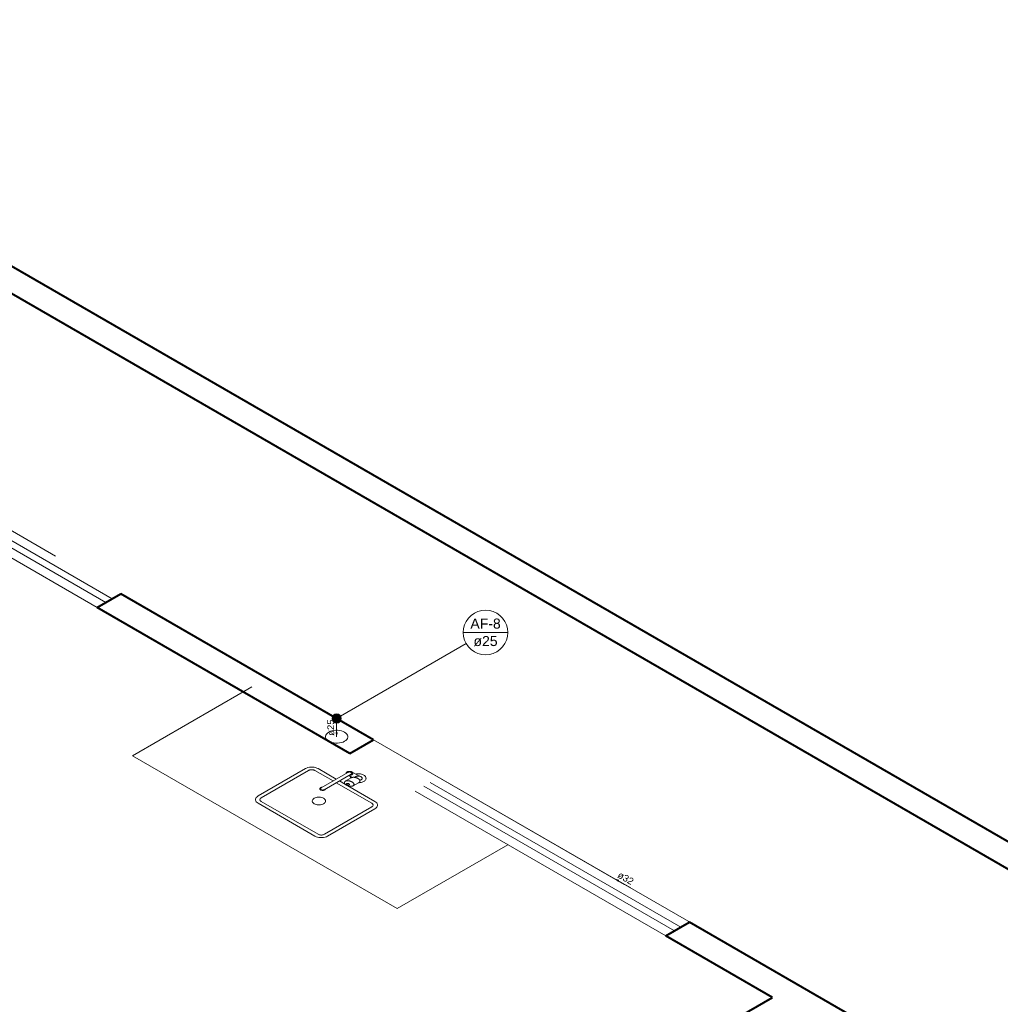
# Model space of a CAD drawing. Header units: millimetres. Extents: x 26 to 1362, y 24 to 358.
# Tile 167 of 256: x 802 to 812, y 306 to 316. Entities that reach past the tile are written whole.
import ezdxf

# ---------------------------------------------------------------- set-up
doc = ezdxf.new("R2010")
doc.units = ezdxf.units.MM
doc.linetypes.add('HIDDEN2', pattern=[4.7625, 3.175, -1.5875])
for name, color, linetype, lineweight in [('AF-Colunas', 4, 'Continuous', 5), ('AF-Condutos', 4, 'Continuous', 5), ('AF-Indicação coluna', 5, 'Continuous', 5), ('AF-Sentido conduto', 9, 'Continuous', 5), ('AF-Textos conduto', 7, 'Continuous', 5), ('MB_ALVENARIA', 7, 'Continuous', 40), ('MB_ESQUADRIA', 7, 'Continuous', 5), ('MB_MOBILIÁRIO', 8, 'Continuous', 13), ('Nível 1', 7, 'Continuous', 5)]:
    doc.layers.add(name, color=color, linetype=linetype, lineweight=lineweight)
doc.styles.add('arial', font='arial.ttf')

msp = doc.modelspace()

# ---------------------------------------------------------------- hatches: boundary and pattern name
at = {"layer": 'AF-Sentido conduto', "linetype": 'Continuous'}
for points in [[(805.1888, 308.6319), (805.2017, 308.6802), (805.1758, 308.6802)], [(808.2391, 307.0753), (808.2745, 307.04), (808.2874, 307.0624)]]:
    msp.add_hatch(color=256, dxfattribs=at).paths.add_polyline_path(points)

# ---------------------------------------------------------------- linework, layer by layer
at = {"layer": 'AF-Colunas', "const_width": 0.05}
msp.add_lwpolyline([(805.2138, 308.8319, 1), (805.1638, 308.8319, 1)], format="xyb", close=True, dxfattribs=at)
at = {"layer": 'AF-Colunas'}
msp.add_circle((805.1888, 308.8319), 0.05, dxfattribs=at)
at = {"layer": 'AF-Condutos'}
for p, q in [((805.1888, 308.7819), (805.1888, 308.6319)), ((811.3762, 305.2688), (805.2321, 308.8069))]:
    msp.add_line(p, q, dxfattribs=at)
msp.add_lwpolyline([(805.2754, 308.6819), (805.259, 308.6898), (805.2405, 308.6959), (805.2205, 308.7002), (805.1994, 308.7023), (805.1781, 308.7023), (805.1571, 308.7002), (805.137, 308.6959), (805.1185, 308.6898), (805.1022, 308.6819), (805.0884, 308.6724), (805.0778, 308.6617), (805.0705, 308.6502), (805.0667, 308.638), (805.0667, 308.6257), (805.0705, 308.6136), (805.0778, 308.602), (805.0884, 308.5913), (805.1022, 308.5819), (805.1185, 308.5739), (805.137, 308.5678), (805.1571, 308.5636), (805.1781, 308.5614), (805.1994, 308.5614), (805.2205, 308.5636), (805.2405, 308.5678), (805.259, 308.5739), (805.2754, 308.5819), (805.2891, 308.5913), (805.2998, 308.602), (805.3071, 308.6136), (805.3108, 308.6257), (805.3108, 308.638), (805.3071, 308.6502), (805.2998, 308.6617), (805.2891, 308.6724), (805.2754, 308.6819)], dxfattribs=at)
at = {"layer": 'AF-Indicação coluna'}
for p, q in [((806.5776, 309.7745), (807.0652, 309.7745)), ((806.6102, 309.6526), (805.2321, 308.8569))]:
    msp.add_line(p, q, dxfattribs=at)
msp.add_lwpolyline([(807.0652, 309.7745), (807.0615, 309.8168), (807.0505, 309.8578), (807.0325, 309.8964), (807.0081, 309.9312), (806.9781, 309.9612), (806.9433, 309.9856), (806.9048, 310.0036), (806.8637, 310.0146), (806.8214, 310.0183), (806.779, 310.0146), (806.738, 310.0036), (806.6995, 309.9856), (806.6647, 309.9612), (806.6346, 309.9312), (806.6102, 309.8964), (806.5923, 309.8578), (806.5813, 309.8168), (806.5776, 309.7745), (806.5813, 309.7321), (806.5923, 309.6911), (806.6102, 309.6526), (806.6346, 309.6178), (806.6647, 309.5877), (806.6995, 309.5633), (806.738, 309.5454), (806.779, 309.5344), (806.8214, 309.5307), (806.8637, 309.5344), (806.9048, 309.5454), (806.9433, 309.5633), (806.9781, 309.5877), (807.0081, 309.6178), (807.0325, 309.6526), (807.0505, 309.6911), (807.0615, 309.7321), (807.0652, 309.7745)], dxfattribs=at)
at = {"layer": 'AF-Sentido conduto'}
for points in [[(805.1888, 308.8319), (805.1888, 308.6319)], [(808.4125, 306.9754), (808.2391, 307.0753)]]:
    msp.add_lwpolyline(points, dxfattribs=at)
at = {"layer": 'MB_ALVENARIA', "linetype": 'Continuous'}
msp.add_line((796.9417, 316.4933), (839.1345, 292.1333), dxfattribs=at)
at = {"layer": 'MB_ALVENARIA'}
for p, q in [((796.6819, 316.3433), (838.6148, 292.1333)), ((805.5933, 308.5983), (802.822, 310.1983)), ((805.3335, 308.4483), (802.5622, 310.0483)), ((810.8328, 305.5733), (809.0574, 306.5983)), ((809.9667, 305.7733), (808.7976, 306.4483))]:
    msp.add_line(p, q, dxfattribs=at)
for points in [[(802.5622, 310.0483), (802.822, 310.1983)], [(805.3335, 308.4483), (805.5933, 308.5983)], [(808.7976, 306.4483), (809.0574, 306.5983)], [(802.3457, 301.3733), (809.9667, 305.7733)]]:
    msp.add_lwpolyline(points, dxfattribs=at)
at = {"layer": 'MB_ESQUADRIA', "linetype": 'HIDDEN2'}
for points in [[(799.3579, 312.1983), (802.822, 310.1983)], [(802.6575, 310.1033), (799.1934, 312.1033)], [(802.7268, 310.1433), (799.2627, 312.1433)], [(802.5622, 310.0483), (799.0981, 312.0483)], [(808.9621, 306.5433), (805.498, 308.5433)], [(805.5933, 308.5983), (809.0574, 306.5983)], [(808.7976, 306.4483), (805.3335, 308.4483)], [(808.8929, 306.5033), (805.4288, 308.5033)]]:
    msp.add_lwpolyline(points, dxfattribs=at)
at = {"layer": 'MB_MOBILIÁRIO'}
for p, q in [((802.9519, 308.4233), (804.1644, 309.1233)), ((805.3335, 308.4483), (804.1644, 309.1233)), ((805.8531, 306.7483), (802.9519, 308.4233)), ((805.8531, 306.7483), (807.0655, 307.4483))]:
    msp.add_line(p, q, dxfattribs=at)
for points in [[(805.1844, 308.1672), (804.9852, 308.2822), (804.9852, 308.2822), (804.9721, 308.2886), (804.9573, 308.2935), (804.9413, 308.2969), (804.9245, 308.2986), (804.9074, 308.2986), (804.8906, 308.2969), (804.8745, 308.2935), (804.8597, 308.2886), (804.8466, 308.2822), (804.8466, 308.2822), (804.8466, 308.2822), (804.327, 307.9822), (804.327, 307.9822), (804.3161, 307.9747), (804.3075, 307.9661), (804.3017, 307.9569), (804.2987, 307.9472), (804.2987, 307.9373), (804.3017, 307.9276), (804.3075, 307.9183), (804.3161, 307.9098), (804.327, 307.9022), (804.327, 307.9022), (804.327, 307.9022), (804.9506, 307.5422), (804.9506, 307.5422), (804.9637, 307.5359), (804.9784, 307.531), (804.9945, 307.5276), (805.0113, 307.5259), (805.0284, 307.5259), (805.0452, 307.5276), (805.0613, 307.531), (805.0761, 307.5359), (805.0891, 307.5422), (805.0891, 307.5422), (805.0891, 307.5422), (805.6088, 307.8422), (805.6088, 307.8422), (805.6197, 307.8498), (805.6283, 307.8583), (805.6341, 307.8676), (805.6371, 307.8773), (805.6371, 307.8872), (805.6341, 307.8969), (805.6283, 307.9061), (805.6197, 307.9147), (805.6088, 307.9222), (805.6088, 307.9222), (805.6088, 307.9222), (805.3099, 308.0948)], [(805.1498, 308.1472), (804.9506, 308.2622), (804.9506, 308.2622), (804.9474, 308.2639), (804.944, 308.2654), (804.9404, 308.2667), (804.9366, 308.2679), (804.9327, 308.2688), (804.9286, 308.2695), (804.9244, 308.2701), (804.9202, 308.2704), (804.9159, 308.2705), (804.9117, 308.2704), (804.9074, 308.2701), (804.9033, 308.2695), (804.8992, 308.2688), (804.8952, 308.2679), (804.8914, 308.2667), (804.8878, 308.2654), (804.8844, 308.2639), (804.8813, 308.2622), (804.8813, 308.2622), (804.8813, 308.2622), (804.3617, 307.9622), (804.3617, 307.9622), (804.3562, 307.9584), (804.3519, 307.9542), (804.349, 307.9495), (804.3475, 307.9447), (804.3475, 307.9398), (804.349, 307.9349), (804.3519, 307.9303), (804.3562, 307.926), (804.3617, 307.9222), (804.3617, 307.9222), (804.3617, 307.9222), (804.9852, 307.5622), (804.9852, 307.5622), (804.9918, 307.5591), (804.9991, 307.5566), (805.0072, 307.5549), (805.0156, 307.554), (805.0241, 307.554), (805.0325, 307.5549), (805.0406, 307.5566), (805.048, 307.5591), (805.0545, 307.5622), (805.0545, 307.5622), (805.0545, 307.5622), (805.5741, 307.8622), (805.5741, 307.8622), (805.5796, 307.866), (805.5839, 307.8703), (805.5868, 307.8749), (805.5883, 307.8798), (805.5883, 307.8847), (805.5868, 307.8895), (805.5839, 307.8942), (805.5796, 307.8984), (805.5741, 307.9022), (805.5741, 307.9022), (805.5741, 307.9022), (805.1844, 308.1272)], [(805.3128, 308.2413), (805.0183, 308.0713)], [(805.3474, 308.2213), (805.0529, 308.0513)], [(805.2934, 308.2301), (805.2934, 308.233), (805.2942, 308.2358), (805.2955, 308.2385), (805.2975, 308.2411), (805.3, 308.2436), (805.3031, 308.2458), (805.3067, 308.2477), (805.3107, 308.2494), (805.3151, 308.2507), (805.3197, 308.2517), (805.3245, 308.2523), (805.3294, 308.2525), (805.3343, 308.2524), (805.3391, 308.2519), (805.3438, 308.251), (805.3482, 308.2498), (805.3523, 308.2482), (805.3561, 308.2463), (805.3593, 308.2442), (805.362, 308.2418), (805.3641, 308.2393), (805.3657, 308.2366), (805.3666, 308.2338), (805.3668, 308.2309), (805.3664, 308.2281), (805.3653, 308.2253), (805.3636, 308.2227), (805.3613, 308.2202), (805.3584, 308.2178), (805.3551, 308.2158), (805.3512, 308.214), (805.347, 308.2125), (805.3425, 308.2114), (805.3378, 308.2106), (805.3329, 308.2102), (805.328, 308.2101), (805.328, 308.2101), (805.328, 308.2101)], [(805.3128, 308.2413), (805.316, 308.2429), (805.3197, 308.2441), (805.3237, 308.245), (805.3279, 308.2454), (805.3322, 308.2454), (805.3364, 308.245), (805.3404, 308.2441), (805.3441, 308.2429), (805.3474, 308.2413), (805.3501, 308.2394), (805.3523, 308.2373), (805.3537, 308.235), (805.3545, 308.2326), (805.3545, 308.2301), (805.3537, 308.2277), (805.3523, 308.2254), (805.3501, 308.2232), (805.3474, 308.2213), (805.3474, 308.2213), (805.3474, 308.2213)], [(805.3214, 308.2063), (805.3576, 308.1855)], [(805.4435, 308.1518), (805.4556, 308.1588), (805.4556, 308.1588), (805.4588, 308.1609), (805.4616, 308.1631), (805.4639, 308.1655), (805.4657, 308.1681), (805.4671, 308.1707), (805.4679, 308.1734), (805.4682, 308.1761), (805.468, 308.1789), (805.4672, 308.1816), (805.4659, 308.1843), (805.4642, 308.1868), (805.4619, 308.1892), (805.4592, 308.1915), (805.4561, 308.1936), (805.4526, 308.1954), (805.4488, 308.1971), (805.4446, 308.1984), (805.4403, 308.1995), (805.4403, 308.1995), (805.4403, 308.1995), (805.4403, 308.1995), (805.4392, 308.1998), (805.4381, 308.2001), (805.4371, 308.2004), (805.4361, 308.2007), (805.4351, 308.2011), (805.4341, 308.2015), (805.4332, 308.2019), (805.4323, 308.2023), (805.4315, 308.2028), (805.4315, 308.2028), (805.4315, 308.2028), (805.3561, 308.2463)], [(805.4357, 308.2003), (805.4309, 308.2009), (805.426, 308.2011), (805.4211, 308.201), (805.4163, 308.2005), (805.4115, 308.1998), (805.407, 308.1987), (805.4027, 308.1973), (805.3987, 308.1957), (805.395, 308.1938), (805.395, 308.1938), (805.395, 308.1938), (805.3829, 308.1868)], [(805.3965, 308.223), (805.4071, 308.2247), (805.418, 308.2256), (805.4291, 308.2258), (805.44, 308.2251), (805.4507, 308.2236), (805.461, 308.2213), (805.4707, 308.2183), (805.4797, 308.2146), (805.4878, 308.2103), (805.4948, 308.2054), (805.5007, 308.2), (805.5053, 308.1942), (805.5086, 308.1881), (805.5105, 308.1819), (805.5111, 308.1755), (805.5102, 308.1692), (805.5079, 308.1629), (805.5042, 308.1569), (805.4992, 308.1512), (805.4931, 308.146), (805.4858, 308.1412), (805.4775, 308.137), (805.4683, 308.1335), (805.4584, 308.1307), (805.448, 308.1286), (805.4372, 308.1273), (805.4262, 308.1268), (805.4262, 308.1268), (805.4262, 308.1268)], [(805.2841, 308.1097), (805.219, 308.1472)], [(805.2829, 308.1441), (805.2817, 308.1433), (805.2805, 308.1425), (805.2794, 308.1417), (805.2784, 308.1408), (805.2775, 308.1399), (805.2767, 308.1389), (805.2759, 308.138), (805.2753, 308.137), (805.2748, 308.1359), (805.2748, 308.1359), (805.2748, 308.1359), (805.2748, 308.1359), (805.2743, 308.1347), (805.2739, 308.1334), (805.2736, 308.1321), (805.2734, 308.1308), (805.2733, 308.1295), (805.2733, 308.1282), (805.2734, 308.1269), (805.2736, 308.1256), (805.274, 308.1243), (805.274, 308.1243), (805.274, 308.1243), (805.274, 308.1243), (805.2744, 308.1229), (805.2749, 308.1216), (805.2755, 308.1203), (805.2762, 308.119), (805.277, 308.1177), (805.2779, 308.1164), (805.2788, 308.1152), (805.2798, 308.114), (805.2809, 308.1128), (805.2809, 308.1128), (805.2809, 308.1128), (805.2809, 308.1128), (805.2823, 308.1114), (805.2837, 308.11), (805.2852, 308.1087), (805.2867, 308.1074), (805.2884, 308.1062), (805.2901, 308.1049), (805.2919, 308.1037), (805.2937, 308.1026), (805.2956, 308.1014), (805.2956, 308.1014), (805.2956, 308.1014), (805.2956, 308.1014), (805.2976, 308.1003), (805.2996, 308.0993), (805.3017, 308.0982), (805.3038, 308.0973), (805.306, 308.0963), (805.3082, 308.0954), (805.3105, 308.0945), (805.3128, 308.0937), (805.3152, 308.0929), (805.3152, 308.0929), (805.3152, 308.0929), (805.3152, 308.0929), (805.3173, 308.0923), (805.3194, 308.0917), (805.3216, 308.0912), (805.3238, 308.0907), (805.326, 308.0902), (805.3283, 308.0898), (805.3306, 308.0895), (805.3329, 308.0892), (805.3352, 308.0889), (805.3352, 308.0889), (805.3352, 308.0889), (805.3352, 308.0889), (805.3374, 308.0887), (805.3397, 308.0886), (805.3419, 308.0885), (805.3442, 308.0885), (805.3465, 308.0886), (805.3487, 308.0887), (805.351, 308.0889), (805.3532, 308.0891), (805.3554, 308.0894), (805.3554, 308.0894), (805.3554, 308.0894), (805.3554, 308.0894), (805.3571, 308.0897), (805.3589, 308.0901), (805.3606, 308.0905), (805.3622, 308.091), (805.3638, 308.0915), (805.3653, 308.0921), (805.3668, 308.0927), (805.3682, 308.0934), (805.3695, 308.0941), (805.3695, 308.0941), (805.3695, 308.0941), (805.3695, 308.0941), (805.3708, 308.0949), (805.372, 308.0957), (805.373, 308.0965), (805.374, 308.0974), (805.375, 308.0983), (805.3758, 308.0993), (805.3765, 308.1003), (805.3771, 308.1013), (805.3776, 308.1023), (805.3776, 308.1023), (805.3776, 308.1023), (805.3776, 308.1023), (805.3781, 308.1035), (805.3786, 308.1048), (805.3789, 308.1061), (805.3791, 308.1074), (805.3792, 308.1087), (805.3792, 308.11), (805.379, 308.1113), (805.3788, 308.1126), (805.3785, 308.1139), (805.3785, 308.1139), (805.3785, 308.1139), (805.3785, 308.1139), (805.378, 308.1153), (805.3775, 308.1166), (805.3769, 308.1179), (805.3762, 308.1192), (805.3754, 308.1205), (805.3746, 308.1218), (805.3736, 308.123), (805.3726, 308.1243), (805.3715, 308.1255), (805.3715, 308.1255), (805.3715, 308.1255), (805.3715, 308.1255), (805.3702, 308.1268), (805.3688, 308.1282), (805.3673, 308.1295), (805.3657, 308.1308), (805.3641, 308.132), (805.3624, 308.1333), (805.3606, 308.1345), (805.3587, 308.1356), (805.3568, 308.1368), (805.3568, 308.1368), (805.3568, 308.1368), (805.3568, 308.1368), (805.3549, 308.1379), (805.3529, 308.1389), (805.3508, 308.14), (805.3486, 308.1409), (805.3465, 308.1419), (805.3442, 308.1428), (805.3419, 308.1437), (805.3396, 308.1445), (805.3372, 308.1453), (805.3372, 308.1453), (805.3372, 308.1453), (805.3372, 308.1453), (805.3351, 308.1459), (805.333, 308.1465), (805.3308, 308.147), (805.3286, 308.1475), (805.3264, 308.148), (805.3242, 308.1484), (805.3219, 308.1487), (805.3196, 308.149), (805.3173, 308.1493), (805.3173, 308.1493), (805.3173, 308.1493), (805.3173, 308.1493), (805.315, 308.1495), (805.3128, 308.1496), (805.3105, 308.1497), (805.3082, 308.1497), (805.306, 308.1496), (805.3037, 308.1495), (805.3015, 308.1493), (805.2993, 308.1491), (805.2971, 308.1488), (805.2971, 308.1488), (805.2971, 308.1488), (805.2971, 308.1488), (805.2953, 308.1485), (805.2936, 308.1481), (805.2919, 308.1477), (805.2902, 308.1472), (805.2887, 308.1467), (805.2871, 308.1461), (805.2857, 308.1455), (805.2843, 308.1448), (805.2829, 308.1441), (805.2829, 308.1441), (805.2829, 308.1441)], [(805.3695, 308.0941), (805.4346, 308.1317), (805.4346, 308.1317), (805.4359, 308.1325), (805.4371, 308.1333), (805.4382, 308.1341), (805.4392, 308.135), (805.4401, 308.1359), (805.4409, 308.1369), (805.4416, 308.1379), (805.4422, 308.1389), (805.4428, 308.1399), (805.4428, 308.1399), (805.4428, 308.1399), (805.4428, 308.1399), (805.4433, 308.1411), (805.4437, 308.1424), (805.444, 308.1437), (805.4442, 308.145), (805.4443, 308.1463), (805.4443, 308.1476), (805.4442, 308.1489), (805.4439, 308.1502), (805.4436, 308.1515), (805.4436, 308.1515), (805.4436, 308.1515), (805.4436, 308.1515), (805.4432, 308.1529), (805.4426, 308.1542), (805.442, 308.1555), (805.4413, 308.1568), (805.4406, 308.1581), (805.4397, 308.1594), (805.4388, 308.1606), (805.4378, 308.1619), (805.4367, 308.1631), (805.4367, 308.1631), (805.4367, 308.1631), (805.4367, 308.1631), (805.4353, 308.1644), (805.4339, 308.1658), (805.4324, 308.1671), (805.4308, 308.1684), (805.4292, 308.1697), (805.4275, 308.1709), (805.4257, 308.1721), (805.4239, 308.1732), (805.422, 308.1744), (805.422, 308.1744), (805.422, 308.1744), (805.422, 308.1744), (805.42, 308.1755), (805.418, 308.1765), (805.4159, 308.1776), (805.4138, 308.1785), (805.4116, 308.1795), (805.4093, 308.1804), (805.4071, 308.1813), (805.4047, 308.1821), (805.4023, 308.1829), (805.4023, 308.1829), (805.4023, 308.1829), (805.4023, 308.1829), (805.4003, 308.1835), (805.3981, 308.1841), (805.396, 308.1846), (805.3938, 308.1851), (805.3915, 308.1856), (805.3893, 308.186), (805.387, 308.1863), (805.3847, 308.1866), (805.3824, 308.1869), (805.3824, 308.1869), (805.3824, 308.1869), (805.3824, 308.1869), (805.3801, 308.1871), (805.3779, 308.1872), (805.3756, 308.1873), (805.3734, 308.1873), (805.3711, 308.1872), (805.3689, 308.1871), (805.3666, 308.1869), (805.3644, 308.1867), (805.3622, 308.1864), (805.3622, 308.1864), (805.3622, 308.1864), (805.3622, 308.1864), (805.3604, 308.1861), (805.3587, 308.1857), (805.357, 308.1853), (805.3554, 308.1848), (805.3538, 308.1843), (805.3523, 308.1837), (805.3508, 308.1831), (805.3494, 308.1824), (805.348, 308.1817), (805.348, 308.1817), (805.348, 308.1817), (805.2829, 308.1441)], [(805.3262, 308.1041), (805.3266, 308.1043), (805.327, 308.1046), (805.3273, 308.1048), (805.3276, 308.1051), (805.3279, 308.1054), (805.3281, 308.1057), (805.3283, 308.1059), (805.3285, 308.1062), (805.3287, 308.1066), (805.3287, 308.1066), (805.3287, 308.1066), (805.3287, 308.1066), (805.3288, 308.1069), (805.3289, 308.1073), (805.329, 308.1077), (805.3291, 308.1081), (805.3291, 308.1085), (805.3291, 308.1089), (805.3291, 308.1093), (805.329, 308.1097), (805.3289, 308.1101), (805.3289, 308.1101), (805.3289, 308.1101), (805.3289, 308.1101), (805.3288, 308.1105), (805.3286, 308.1109), (805.3284, 308.1112), (805.3282, 308.1116), (805.328, 308.112), (805.3277, 308.1124), (805.3275, 308.1128), (805.3272, 308.1131), (805.3268, 308.1135), (805.3268, 308.1135), (805.3268, 308.1135), (805.3268, 308.1135), (805.3264, 308.1139), (805.326, 308.1143), (805.3255, 308.1147), (805.3251, 308.1151), (805.3246, 308.1155), (805.3241, 308.1159), (805.3235, 308.1162), (805.323, 308.1166), (805.3224, 308.1169), (805.3224, 308.1169), (805.3224, 308.1169), (805.3224, 308.1169), (805.3218, 308.1172), (805.3212, 308.1176), (805.3206, 308.1179), (805.32, 308.1182), (805.3193, 308.1184), (805.3186, 308.1187), (805.3179, 308.119), (805.3172, 308.1192), (805.3165, 308.1195), (805.3165, 308.1195), (805.3165, 308.1195), (805.3165, 308.1195), (805.3159, 308.1196), (805.3153, 308.1198), (805.3146, 308.12), (805.314, 308.1201), (805.3133, 308.1203), (805.3126, 308.1204), (805.3119, 308.1205), (805.3112, 308.1206), (805.3105, 308.1207), (805.3105, 308.1207), (805.3105, 308.1207), (805.3105, 308.1207), (805.3099, 308.1207), (805.3092, 308.1208), (805.3085, 308.1208), (805.3078, 308.1208), (805.3072, 308.1208), (805.3065, 308.1207), (805.3058, 308.1207), (805.3051, 308.1206), (805.3045, 308.1205), (805.3045, 308.1205), (805.3045, 308.1205), (805.3045, 308.1205), (805.304, 308.1204), (805.3034, 308.1203), (805.3029, 308.1202), (805.3024, 308.12), (805.302, 308.1199), (805.3015, 308.1197), (805.3011, 308.1195), (805.3006, 308.1193), (805.3002, 308.1191), (805.3002, 308.1191), (805.3002, 308.1191), (805.3002, 308.1191), (805.2999, 308.1189), (805.2995, 308.1186), (805.2992, 308.1184), (805.2989, 308.1181), (805.2986, 308.1178), (805.2984, 308.1176), (805.2981, 308.1173), (805.298, 308.117), (805.2978, 308.1167), (805.2978, 308.1167), (805.2978, 308.1167), (805.2978, 308.1167), (805.2977, 308.1163), (805.2975, 308.1159), (805.2974, 308.1155), (805.2974, 308.1151), (805.2973, 308.1147), (805.2973, 308.1143), (805.2974, 308.1139), (805.2975, 308.1135), (805.2975, 308.1132), (805.2975, 308.1132), (805.2975, 308.1132), (805.2975, 308.1132), (805.2977, 308.1128), (805.2978, 308.1124), (805.298, 308.112), (805.2982, 308.1116), (805.2985, 308.1112), (805.2987, 308.1108), (805.299, 308.1104), (805.2993, 308.1101), (805.2996, 308.1097), (805.2996, 308.1097), (805.2996, 308.1097), (805.2996, 308.1097), (805.3, 308.1093), (805.3005, 308.1089), (805.3009, 308.1085), (805.3014, 308.1081), (805.3019, 308.1077), (805.3024, 308.1074), (805.3029, 308.107), (805.3035, 308.1066), (805.304, 308.1063), (805.304, 308.1063), (805.304, 308.1063), (805.304, 308.1063), (805.3046, 308.106), (805.3052, 308.1057), (805.3059, 308.1053), (805.3065, 308.1051), (805.3072, 308.1048), (805.3078, 308.1045), (805.3085, 308.1042), (805.3092, 308.104), (805.3099, 308.1038), (805.3099, 308.1038), (805.3099, 308.1038), (805.3099, 308.1038), (805.3106, 308.1036), (805.3112, 308.1034), (805.3118, 308.1032), (805.3125, 308.1031), (805.3132, 308.1029), (805.3138, 308.1028), (805.3145, 308.1027), (805.3152, 308.1026), (805.3159, 308.1026), (805.3159, 308.1026), (805.3159, 308.1026), (805.3159, 308.1026), (805.3166, 308.1025), (805.3173, 308.1025), (805.3179, 308.1024), (805.3186, 308.1024), (805.3193, 308.1024), (805.32, 308.1025), (805.3207, 308.1025), (805.3213, 308.1026), (805.322, 308.1027), (805.322, 308.1027), (805.322, 308.1027), (805.322, 308.1027), (805.3225, 308.1028), (805.323, 308.1029), (805.3235, 308.103), (805.324, 308.1032), (805.3245, 308.1033), (805.325, 308.1035), (805.3254, 308.1037), (805.3258, 308.1039), (805.3262, 308.1041), (805.3262, 308.1041), (805.3262, 308.1041)], [(805.3396, 308.1768), (805.3397, 308.1787), (805.3399, 308.1805), (805.3402, 308.1823), (805.3407, 308.1841), (805.3412, 308.1859), (805.3419, 308.1877), (805.3427, 308.1895), (805.3436, 308.1912), (805.3446, 308.193), (805.3446, 308.193), (805.3446, 308.193)], [(805.0659, 308.0588), (805.0648, 308.056), (805.0629, 308.0533), (805.0603, 308.0509), (805.057, 308.0487), (805.0531, 308.0468), (805.0488, 308.0454), (805.0441, 308.0443), (805.0392, 308.0438), (805.0342, 308.0437), (805.0292, 308.044), (805.0244, 308.0449), (805.0199, 308.0462), (805.0158, 308.0478), (805.0123, 308.0499), (805.0094, 308.0522), (805.0071, 308.0548), (805.0057, 308.0576), (805.005, 308.0605), (805.0052, 308.0634), (805.0062, 308.0662), (805.008, 308.0689), (805.0105, 308.0714), (805.0137, 308.0737), (805.0175, 308.0756), (805.0218, 308.0771), (805.0264, 308.0782), (805.0313, 308.0788), (805.0313, 308.0788), (805.0313, 308.0788)], [(805.0529, 308.0513), (805.0497, 308.0497), (805.046, 308.0485), (805.042, 308.0477), (805.0378, 308.0472), (805.0335, 308.0472), (805.0293, 308.0477), (805.0253, 308.0485), (805.0216, 308.0497), (805.0183, 308.0513), (805.0156, 308.0532), (805.0134, 308.0554), (805.012, 308.0577), (805.0112, 308.0601), (805.0112, 308.0626), (805.012, 308.065), (805.0134, 308.0673), (805.0156, 308.0694), (805.0183, 308.0713), (805.0183, 308.0713), (805.0183, 308.0713)], [(805.0458, 307.9572), (805.036, 307.962), (805.0249, 307.9657), (805.0129, 307.9682), (805.0003, 307.9695), (804.9875, 307.9695), (804.9749, 307.9682), (804.9628, 307.9657), (804.9517, 307.962), (804.9419, 307.9572), (804.9337, 307.9516), (804.9273, 307.9452), (804.9229, 307.9382), (804.9207, 307.9309), (804.9207, 307.9235), (804.9229, 307.9162), (804.9273, 307.9093), (804.9337, 307.9029), (804.9419, 307.8972), (804.9517, 307.8925), (804.9628, 307.8888), (804.9749, 307.8862), (804.9875, 307.885), (805.0003, 307.885), (805.0129, 307.8862), (805.0249, 307.8888), (805.036, 307.8925), (805.0458, 307.8972), (805.0541, 307.9029), (805.0605, 307.9093), (805.0649, 307.9162), (805.0671, 307.9235), (805.0671, 307.9309), (805.0649, 307.9382), (805.0605, 307.9452), (805.0541, 307.9516), (805.0458, 307.9572)]]:
    msp.add_lwpolyline(points, dxfattribs=at)
at = {"layer": 'Nível 1'}
msp.add_line((804.1724, 309.128), (804.259, 309.178), dxfattribs=at)

# ---------------------------------------------------------------- texts
at = {"layer": 'AF-Indicação coluna', "char_height": 0.11, "attachment_point": 8, "line_spacing_factor": 0.6, "style": 'arial'}
for s, insert, width in [('AF-8', (806.8214, 309.8158), 0.650098), ('ø25', (806.8214, 309.6232), 0.516943)]:
    msp.add_mtext(s, dxfattribs=dict(at, insert=insert, width=width))
at = {"layer": 'AF-Textos conduto', "char_height": 0.075, "width": 0.36186, "attachment_point": 8, "line_spacing_factor": 0.6, "style": 'arial'}
for s, insert, rotation in [('ø25', (805.1635, 308.7319), 90.00021), ('ø32', (808.3384, 307.0472), 330.06296)]:
    msp.add_mtext(s, dxfattribs=dict(at, insert=insert, rotation=rotation))

doc.saveas('drawing.dxf')
